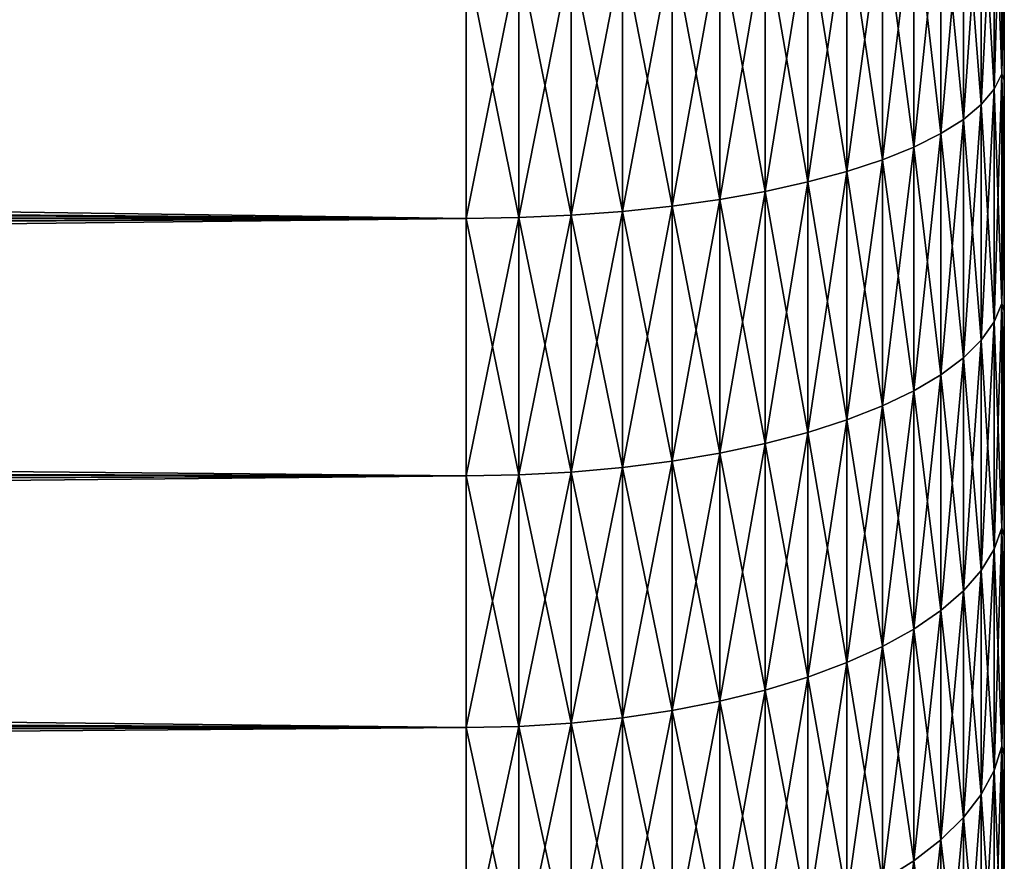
# Model space of a CAD drawing. Header units: metres. Extents: x -105 to 105, y -72 to 59.
# Tile 255 of 256: x 88.34 to 92, y -7.37 to -4.24. Entities that reach past the tile are written whole.
import ezdxf

# ---------------------------------------------------------------- set-up
doc = ezdxf.new("R2010")
doc.units = ezdxf.units.M
doc.layers.add('solid_509431_AD150_SW0001', color=7, linetype='CONTINUOUS')

msp = doc.modelspace()

# ---------------------------------------------------------------- linework, layer by layer
at = {"layer": 'solid_509431_AD150_SW0001'}
for points in [[(91.962067, -3.622683, -14.697803), (91.990639, -3.576165, -14.509073), (91.990639, -4.445677, -14.266679)], [(91.962067, -4.503505, 14.452256), (91.990639, -4.445677, 14.266679), (91.990639, -3.576165, 14.509073)], [(91.962067, -3.622683, 14.697803), (91.962067, -4.503505, 14.452256), (91.990639, -3.576165, 14.509073)], [(91.990639, -4.445677, -14.266679), (91.990639, -3.576165, -14.509073), (92, -4.034424, -14.187527)], [(91.990639, -3.576165, 14.509073), (91.990639, -4.445677, 14.266679), (92, -3.595659, 14.305024)], [(91.990639, -4.445677, 14.266679), (92, -4.034424, 14.187527), (92, -3.595659, 14.305024)], [(91.914566, -3.668306, -14.882901), (91.962067, -3.622683, -14.697803), (91.962067, -4.503505, -14.452256)], [(91.914566, -4.56022, 14.634261), (91.962067, -4.503505, 14.452256), (91.962067, -3.622683, 14.697803)], [(91.914566, -3.668306, 14.882901), (91.914566, -4.56022, 14.634261), (91.962067, -3.622683, 14.697803)], [(91.962067, -4.503505, -14.452256), (91.962067, -3.622683, -14.697803), (91.990639, -4.445677, -14.266679)], [(91.848587, -3.712593, -15.062581), (91.914566, -3.668306, -14.882901), (91.914566, -4.56022, -14.634261)], [(91.848587, -4.615275, 14.810939), (91.914566, -4.56022, 14.634261), (91.914566, -3.668306, 14.882901)], [(91.848587, -3.712593, 15.062581), (91.848587, -4.615275, 14.810939), (91.914566, -3.668306, 14.882901)], [(91.914566, -4.56022, -14.634261), (91.914566, -3.668306, -14.882901), (91.962067, -4.503505, -14.452256)], [(91.764771, -3.755117, -15.235107), (91.848587, -3.712593, -15.062581), (91.848587, -4.615275, -14.810939)], [(91.764771, -4.668139, 14.980584), (91.848587, -4.615275, 14.810939), (91.848587, -3.712593, 15.062581)], [(91.764771, -3.755117, 15.235107), (91.764771, -4.668139, 14.980584), (91.848587, -3.712593, 15.062581)], [(91.848587, -4.615275, -14.810939), (91.848587, -3.712593, -15.062581), (91.914566, -4.56022, -14.634261)], [(91.663918, -3.795468, -15.398817), (91.764771, -3.755117, -15.235107), (91.764771, -4.668139, -14.980584)], [(91.663918, -4.7183, 15.141559), (91.764771, -4.668139, 14.980584), (91.764771, -3.755117, 15.235107)], [(91.663918, -3.795468, 15.398817), (91.663918, -4.7183, 15.141559), (91.764771, -3.755117, 15.235107)], [(91.764771, -4.668139, -14.980584), (91.764771, -3.755117, -15.235107), (91.848587, -4.615275, -14.810939)], [(91.54702, -3.833256, -15.552131), (91.663918, -3.795468, -15.398817), (91.663918, -4.7183, -15.141559)], [(91.54702, -4.765276, 15.29231), (91.663918, -4.7183, 15.141559), (91.663918, -3.795468, 15.398817)], [(91.54702, -3.833256, 15.552131), (91.54702, -4.765276, 15.29231), (91.663918, -3.795468, 15.398817)], [(91.663918, -4.7183, -15.141559), (91.663918, -3.795468, -15.398817), (91.764771, -4.668139, -14.980584)], [(91.415184, -3.868117, -15.693567), (91.54702, -3.833256, -15.552131), (91.54702, -4.765276, -15.29231)], [(91.415184, -4.808614, 15.431384), (91.54702, -4.765276, 15.29231), (91.54702, -3.833256, 15.552131)], [(91.415184, -3.868117, 15.693567), (91.415184, -4.808614, 15.431384), (91.54702, -3.833256, 15.552131)], [(91.54702, -4.765276, -15.29231), (91.54702, -3.833256, -15.552131), (91.663918, -4.7183, -15.141559)], [(91.269699, -3.899714, -15.821762), (91.415184, -3.868117, -15.693567), (91.415184, -4.808614, -15.431384)], [(91.269699, -4.847894, 15.557437), (91.415184, -4.808614, 15.431384), (91.415184, -3.868117, 15.693567)], [(91.269699, -3.899714, 15.821762), (91.269699, -4.847894, 15.557437), (91.415184, -3.868117, 15.693567)], [(91.415184, -4.808614, -15.431384), (91.415184, -3.868117, -15.693567), (91.54702, -4.765276, -15.29231)], [(91.111954, -3.927743, -15.935479), (91.269699, -3.899714, -15.821762), (91.269699, -4.847894, -15.557437)], [(91.111954, -4.882737, 15.669254), (91.269699, -4.847894, 15.557437), (91.269699, -3.899714, 15.821762)], [(91.111954, -3.927743, 15.935479), (91.111954, -4.882737, 15.669254), (91.269699, -3.899714, 15.821762)], [(91.269699, -4.847894, -15.557437), (91.269699, -3.899714, -15.821762), (91.415184, -4.808614, -15.431384)], [(90.943489, -3.951933, -16.033621), (91.111954, -3.927743, -15.935479), (91.111954, -4.882737, -15.669254)], [(90.943489, -4.912808, 15.765757), (91.111954, -4.882737, 15.669254), (91.111954, -3.927743, 15.935479)], [(90.943489, -3.951933, 16.033621), (90.943489, -4.912808, 15.765757), (91.111954, -3.927743, 15.935479)], [(91.111954, -4.882737, -15.669254), (91.111954, -3.927743, -15.935479), (91.269699, -4.847894, -15.557437)], [(90.580948, -3.9879, -16.179548), (90.765907, -3.97205, -16.11524), (90.765907, -4.937817, -15.846011)], [(90.580948, -4.957521, 15.909245), (90.765907, -4.937817, 15.846011), (90.765907, -3.97205, 16.11524)], [(90.580948, -3.9879, 16.179548), (90.580948, -4.957521, 15.909245), (90.765907, -3.97205, 16.11524)], [(90.765907, -3.97205, -16.11524), (90.943489, -3.951933, -16.033621), (90.943489, -4.912808, -15.765757)], [(90.765907, -4.937817, 15.846011), (90.943489, -4.912808, 15.765757), (90.943489, -3.951933, 16.033621)], [(90.765907, -3.97205, 16.11524), (90.765907, -4.937817, 15.846011), (90.943489, -3.951933, 16.033621)], [(90.765907, -4.937817, -15.846011), (90.765907, -3.97205, -16.11524), (90.943489, -4.912808, -15.765757)], [(90.943489, -4.912808, -15.765757), (90.943489, -3.951933, -16.033621), (91.111954, -4.882737, -15.669254)], [(11.607315, -4.5522, 16.119553), (90, -4.008537, 16.263275), (11.070944, -4.108484, 16.238314)], [(11.607315, -4.5522, 16.119553), (90, -4.983176, 15.991574), (90, -4.008537, 16.263275)], [(26.03623, -4.091419, -16.242622), (90, -4.008537, -16.263275), (90, -4.983176, -15.991574)], [(90, -4.008537, -16.263275), (90.196037, -4.006233, -16.253925), (90.196037, -4.980311, -15.98238)], [(90, -4.983176, 15.991574), (90.196037, -4.980311, 15.98238), (90.196037, -4.006233, 16.253925)], [(90, -4.008537, 16.263275), (90, -4.983176, 15.991574), (90.196037, -4.006233, 16.253925)], [(90, -4.983176, -15.991574), (90, -4.008537, -16.263275), (90.196037, -4.980311, -15.98238)], [(90.196037, -4.006233, -16.253925), (90.390373, -3.999331, -16.225925), (90.390373, -4.971732, -15.954848)], [(90.196037, -4.980311, 15.98238), (90.390373, -4.971732, 15.954848), (90.390373, -3.999331, 16.225925)], [(90.196037, -4.006233, 16.253925), (90.196037, -4.980311, 15.98238), (90.390373, -3.999331, 16.225925)], [(90.196037, -4.980311, -15.98238), (90.196037, -4.006233, -16.253925), (90.390373, -4.971732, -15.954848)], [(90.390373, -3.999331, -16.225925), (90.580948, -3.9879, -16.179548), (90.580948, -4.957521, -15.909245)], [(90.390373, -4.971732, 15.954848), (90.580948, -4.957521, 15.909245), (90.580948, -3.9879, 16.179548)], [(90.390373, -3.999331, 16.225925), (90.390373, -4.971732, 15.954848), (90.580948, -3.9879, 16.179548)], [(90.390373, -4.971732, -15.954848), (90.390373, -3.999331, -16.225925), (90.580948, -4.957521, -15.909245)], [(90.580948, -4.957521, -15.909245), (90.580948, -3.9879, -16.179548), (90.765907, -4.937817, -15.846011)], [(91.990639, -4.445677, -14.266679), (92, -4.034424, -14.187527), (92, -4.469437, -14.056551)], [(91.990639, -4.445677, 14.266679), (92, -4.469436, 14.056552), (92, -4.034424, 14.187527)], [(92, -4.469436, 14.056552), (92, -4.469437, -14.056551), (92, -4.034424, -14.187527)], [(92, -4.034424, 14.187527), (92, -4.469436, 14.056552), (92, -4.034424, -14.187527)], [(26.03623, -4.091419, -16.242622), (90, -4.983176, -15.991574), (26.100996, -4.504041, -16.133076)], [(91.962067, -4.503505, -14.452256), (91.990639, -4.445677, -14.266679), (91.990639, -5.298967, -13.972227)], [(91.962067, -5.367894, 14.153974), (91.990639, -5.298967, 13.972227), (91.990639, -4.445677, 14.266679)], [(91.962067, -4.503505, 14.452256), (91.962067, -5.367894, 14.153974), (91.990639, -4.445677, 14.266679)], [(91.990639, -4.445677, -14.266679), (92, -4.469437, -14.056551), (92, -4.90025, -13.912225)], [(91.990639, -5.298967, -13.972227), (91.990639, -4.445677, -14.266679), (92, -4.90025, -13.912225)], [(91.990639, -4.445677, 14.266679), (91.990639, -5.298967, 13.972227), (92, -4.469436, 14.056552)], [(91.990639, -5.298967, 13.972227), (92, -4.90025, 13.912225), (92, -4.469436, 14.056552)], [(92, -4.469436, 14.056552), (92, -4.90025, 13.912225), (92, -4.469437, -14.056551)], [(92, -4.90025, 13.912225), (92, -4.90025, -13.912225), (92, -4.469437, -14.056551)], [(26.100996, -4.504041, -16.133076), (90, -4.983176, -15.991574), (26.171766, -4.917441, -16.011909)], [(91.914566, -4.56022, -14.634261), (91.962067, -4.503505, -14.452256), (91.962067, -5.367894, -14.153974)], [(91.914566, -5.435495, 14.332223), (91.962067, -5.367894, 14.153974), (91.962067, -4.503505, 14.452256)], [(91.914566, -4.56022, 14.634261), (91.914566, -5.435495, 14.332223), (91.962067, -4.503505, 14.452256)], [(91.962067, -5.367894, -14.153974), (91.962067, -4.503505, -14.452256), (91.990639, -5.298967, -13.972227)], [(12.137187, -4.990878, 15.989172), (90, -4.983176, 15.991574), (11.607315, -4.5522, 16.119553)], [(91.848587, -4.615275, -14.810939), (91.914566, -4.56022, -14.634261), (91.914566, -5.435495, -14.332223)], [(91.848587, -5.501117, 14.505254), (91.914566, -5.435495, 14.332223), (91.914566, -4.56022, 14.634261)], [(91.848587, -4.615275, 14.810939), (91.848587, -5.501117, 14.505254), (91.914566, -4.56022, 14.634261)], [(91.914566, -5.435495, -14.332223), (91.914566, -4.56022, -14.634261), (91.962067, -5.367894, -14.153974)], [(91.764771, -4.668139, -14.980584), (91.848587, -4.615275, -14.810939), (91.848587, -5.501117, -14.505254)], [(91.764771, -5.564127, 14.671397), (91.848587, -5.501117, 14.505254), (91.848587, -4.615275, 14.810939)], [(91.764771, -4.668139, 14.980584), (91.764771, -5.564127, 14.671397), (91.848587, -4.615275, 14.810939)], [(91.848587, -5.501117, -14.505254), (91.848587, -4.615275, -14.810939), (91.914566, -5.435495, -14.332223)], [(91.663918, -4.7183, -15.141559), (91.764771, -4.668139, -14.980584), (91.764771, -5.564127, -14.671397)], [(91.663918, -5.623917, 14.82905), (91.764771, -5.564127, 14.671397), (91.764771, -4.668139, 14.980584)], [(91.663918, -4.7183, 15.141559), (91.663918, -5.623917, 14.82905), (91.764771, -4.668139, 14.980584)], [(91.764771, -5.564127, -14.671397), (91.764771, -4.668139, -14.980584), (91.848587, -5.501117, -14.505254)], [(91.54702, -4.765276, -15.29231), (91.663918, -4.7183, -15.141559), (91.663918, -5.623917, -14.82905)], [(91.54702, -5.679909, 14.97669), (91.663918, -5.623917, 14.82905), (91.663918, -4.7183, 15.141559)], [(91.54702, -4.765276, 15.29231), (91.54702, -5.679909, 14.97669), (91.663918, -4.7183, 15.141559)], [(91.663918, -5.623917, -14.82905), (91.663918, -4.7183, -15.141559), (91.764771, -5.564127, -14.671397)], [(91.415184, -4.808614, -15.431384), (91.54702, -4.765276, -15.29231), (91.54702, -5.679909, -14.97669)], [(91.415184, -5.731565, 15.112893), (91.54702, -5.679909, 14.97669), (91.54702, -4.765276, 15.29231)], [(91.415184, -4.808614, 15.431384), (91.415184, -5.731565, 15.112893), (91.54702, -4.765276, 15.29231)], [(91.54702, -5.679909, -14.97669), (91.54702, -4.765276, -15.29231), (91.663918, -5.623917, -14.82905)], [(91.269699, -4.847894, -15.557437), (91.415184, -4.808614, -15.431384), (91.415184, -5.731565, -15.112893)], [(91.269699, -5.778384, 15.236345), (91.415184, -5.731565, 15.112893), (91.415184, -4.808614, 15.431384)], [(91.269699, -4.847894, 15.557437), (91.269699, -5.778384, 15.236345), (91.415184, -4.808614, 15.431384)], [(91.415184, -5.731565, -15.112893), (91.415184, -4.808614, -15.431384), (91.54702, -5.679909, -14.97669)], [(91.111954, -4.882737, -15.669254), (91.269699, -4.847894, -15.557437), (91.269699, -5.778384, -15.236345)], [(91.111954, -5.819915, 15.345855), (91.269699, -5.778384, 15.236345), (91.269699, -4.847894, 15.557437)], [(91.111954, -4.882737, 15.669254), (91.111954, -5.819915, 15.345855), (91.269699, -4.847894, 15.557437)], [(91.269699, -5.778384, -15.236345), (91.269699, -4.847894, -15.557437), (91.415184, -5.731565, -15.112893)], [(90.943489, -4.912808, -15.765757), (91.111954, -4.882737, -15.669254), (91.111954, -5.819915, -15.345855)], [(90.943489, -5.855758, 15.440365), (91.111954, -5.819915, 15.345855), (91.111954, -4.882737, 15.669254)], [(90.943489, -4.912808, 15.765757), (90.943489, -5.855758, 15.440365), (91.111954, -4.882737, 15.669254)], [(91.111954, -5.819915, -15.345855), (91.111954, -4.882737, -15.669254), (91.269699, -5.778384, -15.236345)], [(91.990639, -5.298967, -13.972227), (92, -4.90025, -13.912225), (92, -5.326401, -13.754705)], [(91.990639, -5.298967, 13.972227), (92, -5.326401, 13.754705), (92, -4.90025, 13.912225)], [(92, -5.326401, 13.754705), (92, -5.326401, -13.754705), (92, -4.90025, -13.912225)], [(92, -4.90025, 13.912225), (92, -5.326401, 13.754705), (92, -4.90025, -13.912225)], [(26.171766, -4.917441, -16.011909), (90, -4.983176, -15.991574), (26.248379, -5.331485, -15.878846)], [(90.580948, -4.957521, -15.909245), (90.765907, -4.937817, -15.846011), (90.765907, -5.885567, -15.518964)], [(90.580948, -5.909053, 15.580893), (90.765907, -5.885567, 15.518964), (90.765907, -4.937817, 15.846011)], [(90.580948, -4.957521, 15.909245), (90.580948, -5.909053, 15.580893), (90.765907, -4.937817, 15.846011)], [(90.765907, -4.937817, -15.846011), (90.943489, -4.912808, -15.765757), (90.943489, -5.855758, -15.440365)], [(90.765907, -5.885567, 15.518964), (90.943489, -5.855758, 15.440365), (90.943489, -4.912808, 15.765757)], [(90.765907, -4.937817, 15.846011), (90.765907, -5.885567, 15.518964), (90.943489, -4.912808, 15.765757)], [(90.765907, -5.885567, -15.518964), (90.765907, -4.937817, -15.846011), (90.943489, -5.855758, -15.440365)], [(90.943489, -5.855758, -15.440365), (90.943489, -4.912808, -15.765757), (91.111954, -5.819915, -15.345855)], [(90.196037, -4.980311, -15.98238), (90.390373, -4.971732, -15.954848), (90.390373, -5.925991, -15.625554)], [(90.196037, -5.936217, 15.652517), (90.390373, -5.925991, 15.625554), (90.390373, -4.971732, 15.954848)], [(90.196037, -4.980311, 15.98238), (90.196037, -5.936217, 15.652517), (90.390373, -4.971732, 15.954848)], [(90.390373, -4.971732, -15.954848), (90.580948, -4.957521, -15.909245), (90.580948, -5.909053, -15.580893)], [(90.390373, -5.925991, 15.625554), (90.580948, -5.909053, 15.580893), (90.580948, -4.957521, 15.909245)], [(90.390373, -4.971732, 15.954848), (90.390373, -5.925991, 15.625554), (90.580948, -4.957521, 15.909245)], [(90.390373, -5.925991, -15.625554), (90.390373, -4.971732, -15.954848), (90.580948, -5.909053, -15.580893)], [(90.580948, -5.909053, -15.580893), (90.580948, -4.957521, -15.909245), (90.765907, -5.885567, -15.518964)], [(12.660116, -5.423967, 15.847494), (90, -4.983176, 15.991574), (12.137187, -4.990878, 15.989172)], [(13.175941, -5.851124, 15.694803), (90, -4.983176, 15.991574), (12.660116, -5.423967, 15.847494)], [(13.175941, -5.851124, 15.694803), (90, -5.939632, 15.661522), (90, -4.983176, 15.991574)], [(26.248379, -5.331485, -15.878846), (90, -4.983176, -15.991574), (90, -5.939632, -15.661522)], [(90, -4.983176, -15.991574), (90.196037, -4.980311, -15.98238), (90.196037, -5.936217, -15.652517)], [(90, -5.939632, 15.661522), (90.196037, -5.936217, 15.652517), (90.196037, -4.980311, 15.98238)], [(90, -4.983176, 15.991574), (90, -5.939632, 15.661522), (90.196037, -4.980311, 15.98238)], [(90, -5.939632, -15.661522), (90, -4.983176, -15.991574), (90.196037, -5.936217, -15.652517)], [(90.196037, -5.936217, -15.652517), (90.196037, -4.980311, -15.98238), (90.390373, -5.925991, -15.625554)], [(91.962067, -5.367894, -14.153974), (91.990639, -5.298967, -13.972227), (91.990639, -6.132921, -13.626792)], [(91.962067, -6.212697, 13.804045), (91.990639, -6.132921, 13.626792), (91.990639, -5.298967, 13.972227)], [(91.962067, -5.367894, 14.153974), (91.962067, -6.212697, 13.804045), (91.990639, -5.298967, 13.972227)], [(91.990639, -5.298967, -13.972227), (92, -5.326401, -13.754705), (92, -5.747532, -13.584123)], [(91.990639, -6.132921, -13.626792), (91.990639, -5.298967, -13.972227), (92, -5.747532, -13.584123)], [(91.990639, -5.298967, 13.972227), (91.990639, -6.132921, 13.626792), (92, -5.326401, 13.754705)], [(26.248379, -5.331485, -15.878846), (90, -5.939632, -15.661522), (26.330622, -5.74585, -15.733649)], [(91.990639, -6.132921, 13.626792), (92, -5.747531, 13.584123), (92, -5.326401, 13.754705)], [(92, -5.747531, 13.584123), (92, -5.747532, -13.584123), (92, -5.326401, -13.754705)], [(92, -5.326401, 13.754705), (92, -5.747531, 13.584123), (92, -5.326401, -13.754705)], [(91.914566, -5.435495, -14.332223), (91.962067, -5.367894, -14.153974), (91.962067, -6.212697, -13.804045)], [(91.914566, -6.290936, 13.977887), (91.962067, -6.212697, 13.804045), (91.962067, -5.367894, 14.153974)], [(91.914566, -5.435495, 14.332223), (91.914566, -6.290936, 13.977887), (91.962067, -5.367894, 14.153974)], [(91.962067, -6.212697, -13.804045), (91.962067, -5.367894, -14.153974), (91.990639, -6.132921, -13.626792)], [(91.848587, -5.501117, -14.505254), (91.914566, -5.435495, -14.332223), (91.914566, -6.290936, -13.977887)], [(91.848587, -6.366886, 14.146641), (91.914566, -6.290936, 13.977887), (91.914566, -5.435495, 14.332223)], [(91.848587, -5.501117, 14.505254), (91.848587, -6.366886, 14.146641), (91.914566, -5.435495, 14.332223)], [(91.914566, -6.290936, -13.977887), (91.914566, -5.435495, -14.332223), (91.962067, -6.212697, -13.804045)], [(91.764771, -5.564127, -14.671397), (91.848587, -5.501117, -14.505254), (91.848587, -6.366886, -14.146641)], [(91.764771, -6.439813, 14.308677), (91.848587, -6.366886, 14.146641), (91.848587, -5.501117, 14.505254)], [(91.764771, -5.564127, 14.671397), (91.764771, -6.439813, 14.308677), (91.848587, -5.501117, 14.505254)], [(91.848587, -6.366886, -14.146641), (91.848587, -5.501117, -14.505254), (91.914566, -6.290936, -13.977887)], [(91.663918, -5.623917, -14.82905), (91.764771, -5.564127, -14.671397), (91.764771, -6.439813, -14.308677)], [(91.663918, -6.509012, 14.462431), (91.764771, -6.439813, 14.308677), (91.764771, -5.564127, 14.671397)], [(91.663918, -5.623917, 14.82905), (91.663918, -6.509012, 14.462431), (91.764771, -5.564127, 14.671397)], [(91.764771, -6.439813, -14.308677), (91.764771, -5.564127, -14.671397), (91.848587, -6.366886, -14.146641)], [(91.54702, -5.679909, -14.97669), (91.663918, -5.623917, -14.82905), (91.663918, -6.509012, -14.462431)], [(91.54702, -6.573817, 14.606421), (91.663918, -6.509012, 14.462431), (91.663918, -5.623917, 14.82905)], [(91.54702, -5.679909, 14.97669), (91.54702, -6.573817, 14.606421), (91.663918, -5.623917, 14.82905)], [(91.663918, -6.509012, -14.462431), (91.663918, -5.623917, -14.82905), (91.764771, -6.439813, -14.308677)], [(91.415184, -5.731565, -15.112893), (91.54702, -5.679909, -14.97669), (91.54702, -6.573817, -14.606421)], [(91.415184, -6.633601, 14.739257), (91.54702, -6.573817, 14.606421), (91.54702, -5.679909, 14.97669)], [(91.415184, -5.731565, 15.112893), (91.415184, -6.633601, 14.739257), (91.54702, -5.679909, 14.97669)], [(91.54702, -6.573817, -14.606421), (91.54702, -5.679909, -14.97669), (91.663918, -6.509012, -14.462431)], [(91.269699, -5.778384, -15.236345), (91.415184, -5.731565, -15.112893), (91.415184, -6.633601, -14.739257)], [(91.269699, -6.687789, 14.859657), (91.415184, -6.633601, 14.739257), (91.415184, -5.731565, 15.112893)], [(91.269699, -5.778384, 15.236345), (91.269699, -6.687789, 14.859657), (91.415184, -5.731565, 15.112893)], [(91.415184, -6.633601, -14.739257), (91.415184, -5.731565, -15.112893), (91.54702, -6.573817, -14.606421)], [(26.330622, -5.74585, -15.733649), (90, -5.939632, -15.661522), (26.418327, -6.16018, -15.576094)], [(91.111954, -5.819915, -15.345855), (91.269699, -5.778384, -15.236345), (91.269699, -6.687789, -14.859657)], [(91.111954, -6.735857, 14.966459), (91.269699, -6.687789, 14.859657), (91.269699, -5.778384, 15.236345)], [(91.111954, -5.819915, 15.345855), (91.111954, -6.735857, 14.966459), (91.269699, -5.778384, 15.236345)], [(91.269699, -6.687789, -14.859657), (91.269699, -5.778384, -15.236345), (91.415184, -6.633601, -14.739257)], [(91.990639, -6.132921, 13.626792), (92, -6.163205, 13.400648), (92, -5.747531, 13.584123)], [(91.990639, -6.132921, -13.626792), (92, -5.747532, -13.584123), (92, -6.163205, -13.400648)], [(92, -5.747531, 13.584123), (92, -6.163205, 13.400648), (92, -5.747532, -13.584123)], [(92, -6.163205, 13.400648), (92, -6.163205, -13.400648), (92, -5.747532, -13.584123)], [(13.684302, -6.271909, 15.531441), (90, -5.939632, 15.661522), (13.175941, -5.851124, 15.694803)], [(90.943489, -5.855758, -15.440365), (91.111954, -5.819915, -15.345855), (91.111954, -6.735857, -14.966459)], [(90.943489, -6.77734, 15.058633), (91.111954, -6.735857, 14.966459), (91.111954, -5.819915, 15.345855)], [(90.943489, -5.855758, 15.440365), (90.943489, -6.77734, 15.058633), (91.111954, -5.819915, 15.345855)], [(91.111954, -6.735857, -14.966459), (91.111954, -5.819915, -15.345855), (91.269699, -6.687789, -14.859657)], [(90.580948, -5.909053, -15.580893), (90.765907, -5.885567, -15.518964), (90.765907, -6.811841, -15.135288)], [(90.580948, -6.839023, 15.195686), (90.765907, -6.811841, 15.135288), (90.765907, -5.885567, 15.518964)], [(90.580948, -5.909053, 15.580893), (90.580948, -6.839023, 15.195686), (90.765907, -5.885567, 15.518964)], [(90.765907, -5.885567, -15.518964), (90.943489, -5.855758, -15.440365), (90.943489, -6.77734, -15.058633)], [(90.765907, -6.811841, 15.135288), (90.943489, -6.77734, 15.058633), (90.943489, -5.855758, 15.440365)], [(90.765907, -5.885567, 15.518964), (90.765907, -6.811841, 15.135288), (90.943489, -5.855758, 15.440365)], [(90.765907, -6.811841, -15.135288), (90.765907, -5.885567, -15.518964), (90.943489, -6.77734, -15.058633)], [(90.943489, -6.77734, -15.058633), (90.943489, -5.855758, -15.440365), (91.111954, -6.735857, -14.966459)], [(90.196037, -5.936217, -15.652517), (90.390373, -5.925991, -15.625554), (90.390373, -6.858627, -15.239244)], [(90.196037, -6.870462, 15.26554), (90.390373, -6.858627, 15.239244), (90.390373, -5.925991, 15.625554)], [(90.196037, -5.936217, 15.652517), (90.196037, -6.870462, 15.26554), (90.390373, -5.925991, 15.625554)], [(90.390373, -5.925991, -15.625554), (90.580948, -5.909053, -15.580893), (90.580948, -6.839023, -15.195686)], [(90.390373, -6.858627, 15.239244), (90.580948, -6.839023, 15.195686), (90.580948, -5.909053, 15.580893)], [(90.390373, -5.925991, 15.625554), (90.390373, -6.858627, 15.239244), (90.580948, -5.909053, 15.580893)], [(90.390373, -6.858627, -15.239244), (90.390373, -5.925991, -15.625554), (90.580948, -6.839023, -15.195686)], [(90.580948, -6.839023, -15.195686), (90.580948, -5.909053, -15.580893), (90.765907, -6.811841, -15.135288)], [(14.184961, -6.685976, 15.357741), (90, -5.939632, 15.661522), (13.684302, -6.271909, 15.531441)], [(14.184961, -6.685976, 15.357741), (90, -6.874414, 15.274323), (90, -5.939632, 15.661522)], [(26.418327, -6.16018, -15.576094), (90, -5.939632, -15.661522), (90, -6.874414, -15.274323)], [(90, -5.939632, -15.661522), (90.196037, -5.936217, -15.652517), (90.196037, -6.870462, -15.26554)], [(90, -6.874414, 15.274323), (90.196037, -6.870462, 15.26554), (90.196037, -5.936217, 15.652517)], [(90, -5.939632, 15.661522), (90, -6.874414, 15.274323), (90.196037, -5.936217, 15.652517)], [(90, -6.874414, -15.274323), (90, -5.939632, -15.661522), (90.196037, -6.870462, -15.26554)], [(90.196037, -6.870462, -15.26554), (90.196037, -5.936217, -15.652517), (90.390373, -6.858627, -15.239244)], [(91.962067, -6.212697, -13.804045), (91.990639, -6.132921, -13.626792), (91.990639, -6.944497, -13.231633)], [(91.962067, -7.034829, 13.403748), (91.990639, -6.944497, 13.231633), (91.990639, -6.132921, 13.626792)], [(91.962067, -6.212697, 13.804045), (91.962067, -7.034829, 13.403748), (91.990639, -6.132921, 13.626792)], [(91.990639, -6.132921, -13.626792), (92, -6.163205, -13.400648), (92, -6.572972, -13.204488)], [(91.990639, -6.944497, -13.231633), (91.990639, -6.132921, -13.626792), (92, -6.572972, -13.204488)], [(91.990639, -6.132921, 13.626792), (91.990639, -6.944497, 13.231633), (92, -6.163205, 13.400648)], [(26.418327, -6.16018, -15.576094), (90, -6.874414, -15.274323), (26.511108, -6.573956, -15.406025)], [(91.990639, -6.944497, 13.231633), (92, -6.572971, 13.204489), (92, -6.163205, 13.400648)], [(92, -6.572971, 13.204489), (92, -6.572972, -13.204488), (92, -6.163205, -13.400648)], [(92, -6.163205, 13.400648), (92, -6.572971, 13.204489), (92, -6.163205, -13.400648)], [(91.914566, -6.290936, -13.977887), (91.962067, -6.212697, -13.804045), (91.962067, -7.034829, -13.403748)], [(91.914566, -7.123423, 13.572548), (91.962067, -7.034829, 13.403748), (91.962067, -6.212697, 13.804045)], [(91.914566, -6.290936, 13.977887), (91.914566, -7.123423, 13.572548), (91.962067, -6.212697, 13.804045)], [(91.962067, -7.034829, -13.403748), (91.962067, -6.212697, -13.804045), (91.990639, -6.944497, -13.231633)], [(91.848587, -6.366886, -14.146641), (91.914566, -6.290936, -13.977887), (91.914566, -7.123423, -13.572548)], [(91.848587, -7.209423, 13.736408), (91.914566, -7.123423, 13.572548), (91.914566, -6.290936, 13.977887)], [(91.848587, -6.366886, 14.146641), (91.848587, -7.209423, 13.736408), (91.914566, -6.290936, 13.977887)], [(91.914566, -7.123423, -13.572548), (91.914566, -6.290936, -13.977887), (91.962067, -7.034829, -13.403748)], [(91.764771, -6.439813, -14.308677), (91.848587, -6.366886, -14.146641), (91.848587, -7.209423, -13.736408)], [(91.764771, -7.292, 13.893744), (91.848587, -7.209423, 13.736408), (91.848587, -6.366886, 14.146641)], [(91.764771, -6.439813, 14.308677), (91.764771, -7.292, 13.893744), (91.848587, -6.366886, 14.146641)], [(91.848587, -7.209423, -13.736408), (91.848587, -6.366886, -14.146641), (91.914566, -7.123423, -13.572548)], [(91.663918, -6.509012, -14.462431), (91.764771, -6.439813, -14.308677), (91.764771, -7.292, -13.893744)], [(91.663918, -7.370357, 14.043041), (91.764771, -7.292, 13.893744), (91.764771, -6.439813, 14.308677)], [(91.663918, -6.509012, 14.462431), (91.663918, -7.370357, 14.043041), (91.764771, -6.439813, 14.308677)], [(91.764771, -7.292, -13.893744), (91.764771, -6.439813, -14.308677), (91.848587, -7.209423, -13.736408)], [(91.54702, -6.573817, -14.606421), (91.663918, -6.509012, -14.462431), (91.663918, -7.370357, -14.043041)], [(91.54702, -7.443737, 14.182856), (91.663918, -7.370357, 14.043041), (91.663918, -6.509012, 14.462431)], [(91.54702, -6.573817, 14.606421), (91.54702, -7.443737, 14.182856), (91.663918, -6.509012, 14.462431)], [(91.663918, -7.370357, -14.043041), (91.663918, -6.509012, -14.462431), (91.764771, -7.292, -13.893744)], [(26.511108, -6.573956, -15.406025), (90, -6.874414, -15.274323), (26.608589, -6.986571, -15.223348)], [(91.415184, -6.633601, -14.739257), (91.54702, -6.573817, -14.606421), (91.54702, -7.443737, -14.182856)], [(91.415184, -7.511433, 14.311839), (91.54702, -7.443737, 14.182856), (91.54702, -6.573817, 14.606421)], [(91.415184, -6.633601, 14.739257), (91.415184, -7.511433, 14.311839), (91.54702, -6.573817, 14.606421)], [(91.54702, -7.443737, -14.182856), (91.54702, -6.573817, -14.606421), (91.663918, -7.370357, -14.043041)], [(91.990639, -6.944497, 13.231633), (92, -6.976513, 12.995798), (92, -6.572971, 13.204489)], [(91.990639, -6.944497, -13.231633), (92, -6.572972, -13.204488), (92, -6.976513, -12.995797)], [(92, -6.572971, 13.204489), (92, -6.976513, 12.995798), (92, -6.572972, -13.204488)], [(92, -6.976513, 12.995798), (92, -6.976513, -12.995797), (92, -6.572972, -13.204488)], [(91.269699, -6.687789, -14.859657), (91.415184, -6.633601, -14.739257), (91.415184, -7.511433, -14.311839)], [(91.269699, -7.572791, 14.428748), (91.415184, -7.511433, 14.311839), (91.415184, -6.633601, 14.739257)], [(91.269699, -6.687789, 14.859657), (91.269699, -7.572791, 14.428748), (91.415184, -6.633601, 14.739257)], [(91.415184, -7.511433, -14.311839), (91.415184, -6.633601, -14.739257), (91.54702, -7.443737, -14.182856)], [(14.67769, -7.092999, 15.174052), (90, -6.874414, 15.274323), (14.184961, -6.685976, 15.357741)], [(91.111954, -6.735857, -14.966459), (91.269699, -6.687789, -14.859657), (91.269699, -7.572791, -14.428748)], [(91.111954, -7.62722, 14.532453), (91.269699, -7.572791, 14.428748), (91.269699, -6.687789, 14.859657)], [(91.111954, -6.735857, 14.966459), (91.111954, -7.62722, 14.532453), (91.269699, -6.687789, 14.859657)], [(91.269699, -7.572791, -14.428748), (91.269699, -6.687789, -14.859657), (91.415184, -7.511433, -14.311839)], [(90.943489, -6.77734, -15.058633), (91.111954, -6.735857, -14.966459), (91.111954, -7.62722, -14.532453)], [(90.943489, -7.674193, 14.621953), (91.111954, -7.62722, 14.532453), (91.111954, -6.735857, 14.966459)], [(90.943489, -6.77734, 15.058633), (90.943489, -7.674193, 14.621953), (91.111954, -6.735857, 14.966459)], [(91.111954, -7.62722, -14.532453), (91.111954, -6.735857, -14.966459), (91.269699, -7.572791, -14.428748)], [(90.765907, -6.811841, -15.135288), (90.943489, -6.77734, -15.058633), (90.943489, -7.674193, -14.621953)], [(90.765907, -7.713258, 14.696386), (90.943489, -7.674193, 14.621953), (90.943489, -6.77734, 15.058633)], [(90.765907, -6.811841, 15.135288), (90.765907, -7.713258, 14.696386), (90.943489, -6.77734, 15.058633)], [(90.943489, -7.674193, -14.621953), (90.943489, -6.77734, -15.058633), (91.111954, -7.62722, -14.532453)], [(90.390373, -6.858627, -15.239244), (90.580948, -6.839023, -15.195686), (90.580948, -7.744039, -14.755033)], [(90.390373, -7.766236, 14.797327), (90.580948, -7.744039, 14.755033), (90.580948, -6.839023, 15.195686)], [(90.390373, -6.858627, 15.239244), (90.390373, -7.766236, 14.797327), (90.580948, -6.839023, 15.195686)], [(90.580948, -6.839023, -15.195686), (90.765907, -6.811841, -15.135288), (90.765907, -7.713258, -14.696386)], [(90.580948, -7.744039, 14.755033), (90.765907, -7.713258, 14.696386), (90.765907, -6.811841, 15.135288)], [(90.580948, -6.839023, 15.195686), (90.580948, -7.744039, 14.755033), (90.765907, -6.811841, 15.135288)], [(90.580948, -7.744039, -14.755033), (90.580948, -6.839023, -15.195686), (90.765907, -7.713258, -14.696386)], [(90.765907, -7.713258, -14.696386), (90.765907, -6.811841, -15.135288), (90.943489, -7.674193, -14.621953)], [(15.162175, -7.492633, 14.980753), (90, -6.874414, 15.274323), (14.67769, -7.092999, 15.174052)], [(15.162175, -7.492633, 14.980753), (90, -7.784113, 14.831388), (90, -6.874414, 15.274323)], [(26.608589, -6.986571, -15.223348), (90, -6.874414, -15.274323), (90, -7.784113, -14.831388)], [(90, -6.874414, -15.274323), (90.196037, -6.870462, -15.26554), (90.196037, -7.779638, -14.822861)], [(90, -7.784113, 14.831388), (90.196037, -7.779638, 14.822861), (90.196037, -6.870462, 15.26554)], [(90, -6.874414, 15.274323), (90, -7.784113, 14.831388), (90.196037, -6.870462, 15.26554)], [(90, -7.784113, -14.831388), (90, -6.874414, -15.274323), (90.196037, -7.779638, -14.822861)], [(90.196037, -6.870462, -15.26554), (90.390373, -6.858627, -15.239244), (90.390373, -7.766236, -14.797327)], [(90.196037, -7.779638, 14.822861), (90.390373, -7.766236, 14.797327), (90.390373, -6.858627, 15.239244)], [(90.196037, -6.870462, 15.26554), (90.196037, -7.779638, 14.822861), (90.390373, -6.858627, 15.239244)], [(90.196037, -7.779638, -14.822861), (90.196037, -6.870462, -15.26554), (90.390373, -7.766236, -14.797327)], [(90.390373, -7.766236, -14.797327), (90.390373, -6.858627, -15.239244), (90.580948, -7.744039, -14.755033)], [(91.962067, -7.034829, -13.403748), (91.990639, -6.944497, -13.231633), (91.990639, -7.730733, -12.788195)], [(91.962067, -7.831293, 12.95454), (91.990639, -7.730733, 12.788195), (91.990639, -6.944497, 13.231633)], [(91.962067, -7.034829, 13.403748), (91.962067, -7.831293, 12.95454), (91.990639, -6.944497, 13.231633)], [(91.990639, -6.944497, -13.231633), (92, -6.976513, -12.995797), (92, -7.373486, -12.774748)], [(91.990639, -7.730733, -12.788195), (91.990639, -6.944497, -13.231633), (92, -7.373486, -12.774748)], [(91.990639, -6.944497, 13.231633), (91.990639, -7.730733, 12.788195), (92, -6.976513, 12.995798)], [(26.608589, -6.986571, -15.223348), (90, -7.784113, -14.831388), (26.710459, -7.397452, -15.027981)], [(91.990639, -7.730733, 12.788195), (92, -7.373486, 12.774749), (92, -6.976513, 12.995798)], [(92, -7.373486, 12.774749), (92, -7.373486, -12.774748), (92, -6.976513, -12.995797)], [(92, -6.976513, 12.995798), (92, -7.373486, 12.774749), (92, -6.976513, -12.995797)], [(91.914566, -7.123423, -13.572548), (91.962067, -7.034829, -13.403748), (91.962067, -7.831293, -12.95454)], [(91.914566, -7.929916, 13.117684), (91.962067, -7.831293, 12.95454), (91.962067, -7.034829, 13.403748)], [(91.914566, -7.123423, 13.572548), (91.914566, -7.929916, 13.117684), (91.962067, -7.034829, 13.403748)], [(91.962067, -7.831293, -12.95454), (91.962067, -7.034829, -13.403748), (91.990639, -7.730733, -12.788195)], [(91.848587, -7.209423, -13.736408), (91.914566, -7.123423, -13.572548), (91.914566, -7.929916, -13.117684)], [(91.848587, -8.025654, 13.276052), (91.914566, -7.929916, 13.117684), (91.914566, -7.123423, 13.572548)], [(91.848587, -7.209423, 13.736408), (91.848587, -8.025654, 13.276052), (91.914566, -7.123423, 13.572548)], [(91.914566, -7.929916, -13.117684), (91.914566, -7.123423, -13.572548), (91.962067, -7.831293, -12.95454)], [(91.764771, -7.292, -13.893744), (91.848587, -7.209423, -13.736408), (91.848587, -8.025654, -13.276052)], [(91.764771, -8.117579, 13.428117), (91.848587, -8.025654, 13.276052), (91.848587, -7.209423, 13.736408)], [(91.764771, -7.292, 13.893744), (91.764771, -8.117579, 13.428117), (91.848587, -7.209423, 13.736408)], [(91.848587, -8.025654, -13.276052), (91.848587, -7.209423, -13.736408), (91.914566, -7.929916, -13.117684)], [(91.663918, -7.370357, -14.043041), (91.764771, -7.292, -13.893744), (91.764771, -8.117579, -13.428117)], [(91.663918, -8.204807, 13.57241), (91.764771, -8.117579, 13.428117), (91.764771, -7.292, 13.893744)], [(91.663918, -7.370357, 14.043041), (91.663918, -8.204807, 13.57241), (91.764771, -7.292, 13.893744)], [(91.764771, -8.117579, -13.428117), (91.764771, -7.292, -13.893744), (91.848587, -8.025654, -13.276052)], [(91.54702, -7.443737, -14.182856), (91.663918, -7.370357, -14.043041), (91.663918, -8.204807, -13.57241)], [(91.54702, -8.286495, 13.707538), (91.663918, -8.204807, 13.57241), (91.663918, -7.370357, 14.043041)], [(91.54702, -7.443737, 14.182856), (91.54702, -8.286495, 13.707538), (91.663918, -7.370357, 14.043041)], [(91.663918, -8.204807, -13.57241), (91.663918, -7.370357, -14.043041), (91.764771, -8.117579, -13.428117)]]:
    msp.add_3dface(points, dxfattribs=at)

doc.saveas('drawing.dxf')
